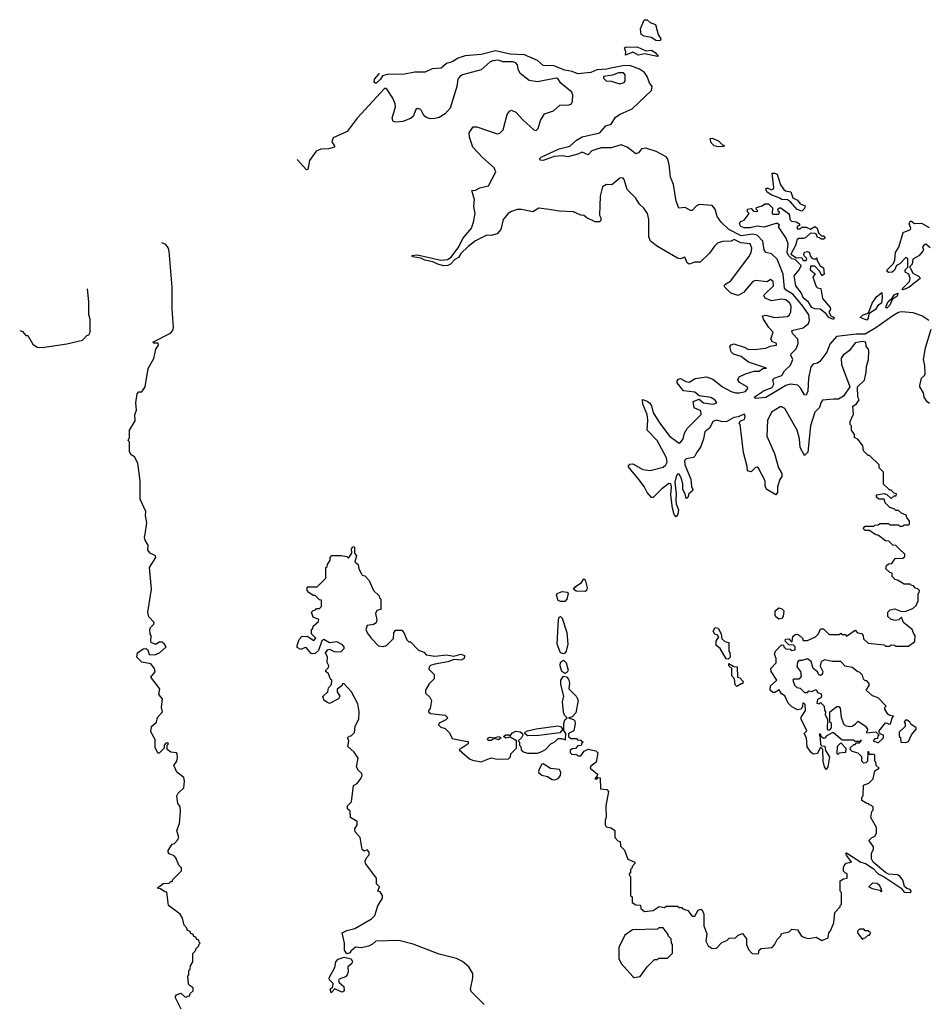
# Model space of a CAD drawing. Extents: x 2380107 to 2585170, y 384273 to 546161.
# Tile 72 of 256: x 2416279 to 2422571, y 477831 to 484648. Entities that reach past the tile are written whole.
import ezdxf

# ---------------------------------------------------------------- set-up
doc = ezdxf.new("R2010")
doc.units = 0

msp = doc.modelspace()

# ---------------------------------------------------------------- linework, layer by layer
at = {"layer": '0CON05XD'}
for points in [[(2420715, 484500), (2420683.6, 484503.6), (2420655, 484523.3), (2420603.6, 484533.6), (2420582.5, 484545), (2420577.5, 484585), (2420603.6, 484646.4), (2420625, 484647.5), (2420645, 484627.5), (2420682.5, 484615), (2420700, 484545), (2420720, 484515), (2420715, 484500)], [(2422574.6, 482564.6), (2422526.7, 482596.7), (2422467.3, 482617.3), (2422385, 482624.7), (2422365, 482621.1), (2422325, 482598), (2422206.9, 482513.1), (2422135, 482469.7), (2422075, 482470.8), (2421935, 482454.6), (2421888.8, 482401.2), (2421867.5, 482345), (2421819.5, 482280.5), (2421805, 482269.2), (2421775, 482262.6), (2421756.7, 482245), (2421740.6, 482165), (2421737.2, 482075), (2421725, 482048.8), (2421715, 482051.2), (2421689.4, 482095), (2421667.9, 482117.9), (2421615, 482124.8), (2421584, 482116), (2421445, 482032), (2421375, 482026), (2421366, 482035), (2421435, 482080), (2421490, 482100), (2421501.7, 482125), (2421495, 482156.9), (2421504.4, 482165.6), (2421556.1, 482183.9), (2421574.6, 482215.4), (2421617.7, 482255), (2421633.5, 482295), (2421618.8, 482325), (2421621.2, 482335), (2421655, 482368.1), (2421670, 482405), (2421667.3, 482435), (2421631.4, 482475), (2421626.7, 482495), (2421705, 482514.6), (2421741.8, 482545), (2421749.3, 482565), (2421743.4, 482605), (2421701.7, 482665), (2421636, 482746), (2421587.5, 482775), (2421575, 482789.4), (2421565.9, 482885), (2421525, 482990.6), (2421485, 483027.1), (2421445, 483035.7), (2421434.8, 483054.8), (2421425.9, 483115), (2421385, 483155.8), (2421355, 483163), (2421275, 483152), (2421190.7, 483195), (2421136.6, 483246.6), (2421108.8, 483285), (2421095.8, 483335), (2421075, 483360), (2420985, 483367.1), (2420963.3, 483356.7), (2420935, 483326.7), (2420925, 483326.7), (2420888.3, 483348.3), (2420843.6, 483343.6), (2420825, 483390), (2420806.1, 483506.1), (2420787, 483557), (2420776, 483646), (2420765, 483687.5), (2420755, 483698.8), (2420687.5, 483735), (2420615, 483759.2), (2420585.8, 483754.2), (2420563.3, 483725), (2420545, 483718.8), (2420486, 483766), (2420445, 483781.5), (2420375, 483761.4), (2420305, 483759.5), (2420267.8, 483747.8), (2420240.9, 483739.1), (2420215, 483711.2), (2420175, 483731.2), (2420144.4, 483715.6), (2420075, 483697.1), (2420035, 483705.6), (2419979.3, 483700.7), (2419905, 483672.7), (2419882.5, 483675), (2419879.2, 483685), (2419890, 483695), (2420015, 483752.7), (2420088.2, 483771.8), (2420135, 483814.5), (2420175, 483835.5), (2420296, 483865), (2420338.3, 483911.7), (2420376, 483925), (2420405, 483972.5), (2420436.4, 483993.6), (2420520.5, 484029.5), (2420655, 484157.5), (2420658.9, 484185), (2420641.1, 484211.1), (2420624.7, 484255), (2420605, 484280.8), (2420571.5, 484305), (2420505, 484330.6), (2420455, 484329.1), (2420371.9, 484311.9), (2420345, 484304), (2420275, 484300), (2420235, 484281.4), (2420145, 484273), (2420105, 484288.9), (2420055, 484297.6), (2419977.3, 484327.3), (2419905, 484330.4), (2419865, 484365.4), (2419775, 484404.3), (2419675, 484408.9), (2419575, 484432.3), (2419475, 484407.3), (2419365, 484397.8), (2419315, 484380.4), (2419275, 484356.2), (2419235.3, 484344.7), (2419197.7, 484312.3), (2419135, 484307.1), (2419086.2, 484283.8), (2419015, 484284.1), (2418945, 484270), (2418822.7, 484267.3), (2418791.7, 484258.3), (2418777.1, 484235), (2418745, 484206), (2418733.1, 484215), (2418736, 484235), (2418768, 484272), (2418767.9, 484277.5)], [(2420695, 484392.5), (2420605, 484410), (2420565, 484402.5), (2420525, 484423.3), (2420475, 484402.5), (2420477.5, 484425), (2420468.3, 484451.7), (2420475, 484457.5), (2420555, 484460), (2420615, 484432.5), (2420655, 484437.5), (2420679.3, 484419.3), (2420700, 484395), (2420695, 484392.5)], [(2421227.5, 483125), (2421205, 483114), (2421145, 483112.5), (2421110.3, 483099.7), (2421089.7, 483080.3), (2421055, 483030), (2420991.7, 482968.3), (2420955, 482968.6), (2420915, 482954.5), (2420900.9, 482965), (2420885, 483002.9), (2420855, 482992.1), (2420835, 482996.2), (2420695, 483078.2), (2420648, 483115), (2420636.7, 483145), (2420636.2, 483265), (2420626.2, 483305), (2420601.7, 483341.7), (2420570.7, 483370.7), (2420542.5, 483415), (2420485, 483472.5), (2420465, 483540), (2420455, 483552.5), (2420435, 483550), (2420380, 483505), (2420343.3, 483506.7), (2420315, 483490), (2420300, 483425), (2420294, 483295), (2420303.3, 483275), (2420303.6, 483256.4), (2420295, 483248.8), (2420265, 483247.1), (2420207.5, 483275), (2420185, 483292.5), (2420165, 483293.8), (2420115, 483317.5), (2420015, 483320.8), (2419946.2, 483333.8), (2419875, 483343.3), (2419833, 483317), (2419755, 483333.8), (2419725, 483333.3), (2419685, 483320), (2419662.5, 483305), (2419626.4, 483263.6), (2419610, 483195), (2419586.1, 483163.9), (2419545, 483153.3), (2419515, 483156.7), (2419435, 483116.7), (2419385, 483077.8), (2419335, 483029.2), (2419318, 483002), (2419292.1, 482987.9), (2419262.9, 482955), (2419245, 482945.5), (2419215, 482944.3), (2419174.5, 482954.5), (2419141.2, 482971.2), (2419085, 482983.1), (2419057.3, 482997.3), (2419002.5, 483005), (2418994.2, 483015.8), (2419035, 483020.6), (2419195, 482982.2), (2419241.7, 482988.3), (2419267.5, 483002.5), (2419320, 483075), (2419347.7, 483132.3), (2419406.7, 483205), (2419422.5, 483245), (2419432.5, 483305), (2419423.3, 483355), (2419427.5, 483405), (2419423, 483417), (2419410, 483465), (2419435, 483467.5), (2419465, 483483.8), (2419525, 483497.5), (2419576.7, 483595), (2419565, 483622.5), (2419485, 483692.5), (2419417.5, 483765), (2419393.3, 483835), (2419392.5, 483865), (2419420, 483905), (2419445, 483906.7), (2419585, 483857.5), (2419605, 483862.5), (2419627.5, 483885), (2419655, 483990), (2419670, 484015), (2419685, 484020), (2419715, 484007.5), (2419764.1, 483954.1), (2419840, 483885), (2419855, 483880), (2419870, 483895), (2419885, 483950), (2419912.5, 483995), (2419975, 484017.5), (2420020, 484055), (2420085, 484057.5), (2420100, 484065), (2420106.4, 484083.6), (2420110, 484125), (2420103.3, 484145), (2420027.3, 484207.3), (2420005, 484240), (2419995, 484242.5), (2419865, 484217.5), (2419807.5, 484227.5), (2419745.9, 484275.9), (2419730, 484305), (2419726.2, 484335), (2419715, 484348.8), (2419695, 484356.5), (2419623.9, 484356.1), (2419595, 484367.1), (2419555, 484363.3), (2419537.5, 484355), (2419475, 484301.2), (2419345, 484266.2), (2419326.1, 484253.9), (2419313.8, 484235), (2419306.7, 484185), (2419260, 484035), (2419225, 483996.7), (2419185, 483971.2), (2419155, 483963.8), (2419121.7, 483961.7), (2419091.7, 483971.7), (2419077.5, 483985), (2419057.5, 484025), (2419035, 484032.5), (2419022.5, 484025), (2419003, 483977), (2418985, 483962.5), (2418933, 483943), (2418885, 483937.5), (2418865, 483942.5), (2418857.5, 483965), (2418881.2, 484045), (2418880, 484065), (2418862.9, 484105), (2418825, 484163.8), (2418815, 484172), (2418805, 484170), (2418615, 483965.7), (2418546.9, 483873.1), (2418449.8, 483830.2), (2418441.5, 483801.5), (2418460, 483775), (2418460, 483765), (2418416.6, 483753.4), (2418365, 483751.2), (2418331.7, 483738.3), (2418287, 483673), (2418275, 483610), (2418265, 483607.5), (2418201.7, 483680.7)], [(2420435, 484202.5), (2420465, 484212.5), (2420472.5, 484225), (2420472.5, 484265), (2420460.7, 484280.7), (2420425, 484279.2), (2420385, 484262.5), (2420322.5, 484255), (2420321.7, 484241.7), (2420340, 484225), (2420375, 484222.5), (2420435, 484202.5)], [(2421115, 483766.2), (2421087.5, 483775), (2421066.7, 483795), (2421060, 483825), (2421075, 483826.7), (2421119.2, 483809.2), (2421145, 483780), (2421158.3, 483778.3), (2421155, 483770), (2421115, 483766.2)], [(2421695, 483322.5), (2421663.6, 483333.6), (2421616.4, 483386.4), (2421595, 483400), (2421555, 483402.5), (2421542.5, 483412.5), (2421482.5, 483435), (2421453.3, 483455), (2421445, 483477.5), (2421455, 483482.5), (2421485, 483470), (2421496.4, 483473.6), (2421502.5, 483485), (2421490, 483585), (2421506.1, 483586.1), (2421525, 483577.5), (2421547.5, 483505), (2421571.7, 483471.7), (2421583, 483463), (2421620, 483455), (2421633.6, 483413.6), (2421665, 483397.5), (2421683, 483373), (2421718.3, 483358.3), (2421715, 483340), (2421695, 483322.5)], [(2421915, 482572.5), (2421883.3, 482585), (2421862.3, 482612.3), (2421822.5, 482642.5), (2421785, 482645.7), (2421764.4, 482655), (2421742.4, 482692.4), (2421705, 482722), (2421693.2, 482753.2), (2421654.2, 482805), (2421642.5, 482875), (2421677.5, 482915), (2421690, 482945), (2421648.3, 482988.3), (2421625, 482992.5), (2421603.3, 483015), (2421594.1, 483035.9), (2421600, 483095), (2421586.7, 483135), (2421533, 483213), (2421540, 483225), (2421527, 483237), (2421515, 483237.5), (2421435, 483210), (2421385, 483217.5), (2421337.5, 483207.5), (2421295, 483206.7), (2421272.5, 483215), (2421263.6, 483233.6), (2421270, 483250), (2421295, 483260), (2421330, 483305), (2421318.3, 483318.3), (2421320, 483335), (2421345, 483340), (2421361.7, 483321.7), (2421385, 483320), (2421390, 483325), (2421380, 483335), (2421381.7, 483348.3), (2421421.7, 483358.3), (2421438.3, 483371.7), (2421465, 483372.5), (2421492.5, 483345), (2421490, 483305), (2421495, 483300), (2421535, 483300), (2421540, 483315), (2421531.7, 483321.7), (2421530, 483335), (2421540, 483345), (2421550, 483345), (2421603.3, 483305), (2421610, 483295), (2421613.3, 483265), (2421623.6, 483253.6), (2421657, 483247), (2421680, 483235), (2421678.3, 483221.7), (2421660, 483215), (2421665, 483200), (2421685, 483200), (2421695, 483210), (2421725, 483210), (2421755, 483197.5), (2421786.4, 483216.4), (2421802.5, 483205), (2421811.7, 483171.7), (2421831.7, 483151.7), (2421845, 483150), (2421856.7, 483135), (2421845, 483127.5), (2421828.3, 483128.3), (2421818.3, 483138.3), (2421801.7, 483141.7), (2421798.3, 483158.3), (2421785, 483167.5), (2421755, 483170), (2421721.7, 483138.3), (2421705, 483132.5), (2421675, 483133.3), (2421664.1, 483125.9), (2421652.5, 483085), (2421620, 483025), (2421658.3, 482998.3), (2421695, 483000), (2421705, 482980), (2421725, 482980), (2421730, 482995), (2421711.7, 483011.7), (2421710, 483025), (2421715, 483037.5), (2421735, 483042.5), (2421747.5, 483035), (2421753, 483013), (2421765, 482997.5), (2421785, 482990), (2421798.3, 482998.3), (2421800, 482985), (2421823.3, 482943.3), (2421845, 482930), (2421850, 482885), (2421835, 482873.3), (2421820, 482905), (2421785, 482940), (2421755, 482940), (2421752.5, 482915), (2421787, 482887), (2421772.5, 482865), (2421795, 482800), (2421805, 482790), (2421827.5, 482787.5), (2421838.3, 482718.3), (2421891.2, 482655), (2421895, 482640), (2421883, 482623), (2421897, 482597), (2421920, 482585), (2421915, 482572.5)], [(2422395, 482777.5), (2422390, 482785), (2422440, 482835), (2422446.7, 482855), (2422436.7, 482886.7), (2422410, 482900), (2422410, 482915), (2422430, 482935), (2422430, 482995), (2422415, 483000), (2422373, 482957), (2422350, 482945), (2422336.7, 482913.3), (2422320.7, 482899.3), (2422295, 482896.7), (2422286.7, 482905), (2422286.7, 482915), (2422329.5, 482960.5), (2422338.8, 482985), (2422344, 483035), (2422367.3, 483072.7), (2422397.5, 483175), (2422447.5, 483195), (2422450, 483205), (2422438.8, 483235), (2422445, 483252.5), (2422455, 483253.3), (2422475, 483236.7), (2422525, 483238), (2422578.3, 483208.3)], [(2417371.7, 479238.3), (2417367.5, 479275), (2417377, 479293), (2417415, 479330), (2417420, 479375), (2417415, 479400), (2417367, 479437), (2417350, 479475), (2417347.5, 479485), (2417367.5, 479515), (2417373, 479537), (2417370, 479565), (2417365, 479572.5), (2417325, 479576.7), (2417300, 479595), (2417300, 479625), (2417310, 479635), (2417305, 479640), (2417291.7, 479638.3), (2417280, 479625), (2417280, 479605), (2417245, 479570), (2417235, 479570), (2417218.3, 479608.3), (2417217.5, 479665), (2417188.3, 479718.3), (2417192.5, 479755), (2417226.7, 479783.3), (2417233, 479817), (2417267.5, 479855), (2417260, 479885), (2417267.5, 479945), (2417242.5, 479975), (2417250, 480015), (2417187.5, 480095), (2417216.7, 480133.3), (2417212.5, 480155), (2417187, 480187), (2417125, 480200), (2417090, 480235), (2417096, 480265), (2417135, 480291.9), (2417153.2, 480293.2), (2417165.4, 480285.4), (2417175, 480253.3), (2417215, 480250), (2417247.5, 480265), (2417292.5, 480305), (2417282.5, 480325), (2417265, 480337.5), (2417245, 480337.5), (2417227.5, 480325), (2417215, 480324.2), (2417190, 480335), (2417187.5, 480345), (2417190, 480385), (2417183, 480393), (2417180, 480425), (2417185, 480440), (2417208.3, 480461.7), (2417210, 480475), (2417173, 480513), (2417167.5, 480545), (2417192.5, 480705), (2417177.5, 480855), (2417222.5, 480925), (2417220, 480935), (2417182.5, 480955), (2417166.2, 480975), (2417168.8, 481008.8), (2417147.5, 481045), (2417143.3, 481065), (2417147.5, 481085), (2417160, 481165), (2417150, 481215), (2417151.7, 481241.7), (2417113, 481327), (2417112.5, 481455), (2417096.4, 481576.4), (2417075, 481620), (2417050, 481635), (2417040, 481655), (2417040, 481725), (2417030, 481735), (2417040, 481755), (2417040, 481805), (2417079.3, 481870.7), (2417077.5, 481915), (2417087.5, 481945), (2417083.3, 481995), (2417093, 482057), (2417105, 482070), (2417125, 482070), (2417147.5, 482105), (2417168.3, 482231.7), (2417207, 482303), (2417223, 482367), (2417240, 482395), (2417237, 482407), (2417208.3, 482408.3), (2417200, 482415), (2417323.1, 482476.9), (2417340, 482495), (2417344.6, 482515.4), (2417335.5, 482645), (2417335.6, 482795), (2417314.6, 483044.6), (2417308.2, 483068.2), (2417290.9, 483090.9), (2417263.3, 483102.2)], [(2422171.7, 478951.7), (2422160, 478965), (2422177, 478983), (2422200, 478995), (2422212.5, 479015), (2422212.5, 479055), (2422172.5, 479125), (2422180, 479165), (2422190, 479175), (2422190, 479195), (2422178.3, 479208.3), (2422161.7, 479211.7), (2422158.3, 479218.3), (2422145, 479220), (2422111.7, 479241.7), (2422110, 479265), (2422120, 479275), (2422121.7, 479348.3), (2422158.3, 479361.7), (2422188.3, 479391.7), (2422201.7, 479448.3), (2422230, 479465), (2422210, 479485), (2422207, 479507), (2422200, 479515), (2422200, 479555), (2422195, 479560), (2422165, 479560), (2422158.3, 479578.3), (2422151.7, 479578.3), (2422150, 479515), (2422138.3, 479501.7), (2422125, 479500), (2422110, 479515), (2422110, 479545), (2422085, 479570), (2422045, 479580), (2422030, 479595), (2422031.7, 479608.3), (2422055, 479630), (2422065, 479630), (2422075, 479640), (2422095, 479640), (2422108.3, 479658.3), (2422101.7, 479658.3), (2422100, 479650), (2422065, 479650), (2422055, 479660), (2421975, 479660), (2421915, 479710), (2421905, 479710), (2421865, 479687.5), (2421855, 479672.5), (2421845, 479670), (2421831.7, 479681.7), (2421825, 479700), (2421815, 479700), (2421823, 479673), (2421825, 479630), (2421835, 479620), (2421855, 479617.5), (2421858.3, 479588.3), (2421886.7, 479545), (2421876.1, 479473.9), (2421865, 479457.5), (2421852.5, 479475), (2421842.5, 479515), (2421840, 479595), (2421825, 479610), (2421803, 479567), (2421775, 479562.5), (2421757, 479577), (2421733, 479613), (2421727.5, 479675), (2421712.5, 479705), (2421730, 479725), (2421690, 479805), (2421691.7, 479818.3), (2421720, 479865), (2421718.3, 479908.3), (2421701.7, 479918.3), (2421700, 479895), (2421690, 479875), (2421665, 479870), (2421625, 479890), (2421600, 479915), (2421577, 479967), (2421555, 479980), (2421538.3, 480008.3), (2421509.5, 479990.5), (2421495, 479988.8), (2421476.7, 480005), (2421478.8, 480035), (2421522.5, 480075), (2421483.3, 480135), (2421480, 480155), (2421518.8, 480195), (2421518.8, 480225), (2421506.7, 480255), (2421513.3, 480275), (2421555, 480320), (2421568.3, 480318.3), (2421570, 480305), (2421585, 480292.5), (2421615, 480290), (2421625, 480280), (2421650, 480285), (2421650, 480305), (2421638.3, 480318.3), (2421605, 480320), (2421580, 480345), (2421581.7, 480358.3), (2421605, 480360), (2421621.7, 480341.7), (2421628.3, 480341.7), (2421633, 480377), (2421648.3, 480391.7), (2421665, 480392.5), (2421680, 480385), (2421700, 480365), (2421705, 480350), (2421735, 480350), (2421790, 480375), (2421810, 480395), (2421825, 480430), (2421845, 480430), (2421885, 480390), (2421955, 480390), (2421965, 480400), (2421971.7, 480391.7), (2421995, 480390), (2422005, 480380), (2422065, 480420), (2422081.7, 480401.7), (2422108.3, 480398.3), (2422120, 480385), (2422121.7, 480361.7), (2422155, 480330), (2422265, 480320), (2422275, 480310), (2422305, 480310), (2422315, 480320), (2422337, 480317), (2422345, 480310), (2422435, 480310), (2422478.3, 480341.7), (2422480, 480385), (2422470, 480395), (2422460, 480425), (2422400, 480475), (2422385, 480510), (2422367, 480493), (2422341.2, 480488.8), (2422314.3, 480494.3), (2422291.2, 480515), (2422292, 480545), (2422307.1, 480562.9), (2422338.8, 480568.8), (2422385, 480550), (2422415, 480552.5), (2422465, 480570), (2422487, 480593), (2422500, 480625), (2422500, 480675), (2422508.3, 480681.7), (2422510, 480695), (2422498.3, 480708.3), (2422481.7, 480711.7), (2422468.3, 480728.3), (2422451.7, 480731.7), (2422445, 480740), (2422405, 480740), (2422358.3, 480768.3), (2422341.7, 480771.7), (2422321.7, 480791.7), (2422320, 480815), (2422305, 480820), (2422277.5, 480845), (2422280.7, 480869.3), (2422295, 480880), (2422318.3, 480881.7), (2422341.7, 480918.3), (2422395, 480920), (2422408.3, 480931.7), (2422408.3, 480948.3), (2422371.7, 480981.7), (2422347, 481007), (2422325, 481010), (2422298.3, 481038.3), (2422275, 481040), (2422227, 481077), (2422203, 481083), (2422165, 481110), (2422135, 481110), (2422120, 481125), (2422135, 481140), (2422195, 481140), (2422201.7, 481148.3), (2422225, 481150), (2422235, 481160), (2422295, 481160), (2422305, 481150), (2422365, 481150), (2422375, 481140), (2422395, 481140), (2422405, 481150), (2422435, 481150), (2422440, 481155), (2422440, 481175), (2422421.7, 481201.7), (2422418.3, 481218.3), (2422385, 481230), (2422365, 481250), (2422345, 481250), (2422338.3, 481258.3), (2422305, 481270), (2422271.7, 481301.7), (2422265, 481327.5), (2422228.3, 481328.3), (2422211.7, 481341.7), (2422213, 481357), (2422265, 481367.5), (2422285, 481360), (2422315, 481332.5), (2422335, 481350), (2422348.3, 481351.7), (2422350, 481365), (2422335, 481370), (2422315, 481390), (2422305, 481390), (2422261.7, 481431.7), (2422260, 481515), (2422230, 481545), (2422230, 481565), (2422165, 481630), (2422155, 481630), (2422121.7, 481661.7), (2422118.3, 481698.3), (2422085, 481740), (2422060, 481755), (2422060, 481775), (2422040, 481805), (2422040, 481835), (2422030, 481845), (2422030, 481865), (2422053, 481917), (2422048.3, 481971.7), (2422075, 481987.5), (2422092.5, 482015), (2422082.5, 482035), (2422080, 482105), (2422128.3, 482151.7), (2422141.7, 482208.3), (2422143.6, 482246.4), (2422157.5, 482295), (2422160, 482355), (2422157, 482367), (2422140, 482385), (2422137.5, 482415), (2422115, 482420), (2422065, 482409.2), (2422025, 482357.5), (2421982.5, 482325), (2421967.5, 482305), (2421970.7, 482260.7), (2422027.5, 482105), (2421985, 482040), (2421949.3, 482020.7), (2421915, 482020), (2421837.5, 482012.5), (2421826.1, 481993.9), (2421818.5, 481961.5), (2421785, 481931.2), (2421755.7, 481835), (2421736.4, 481653.6), (2421715, 481630), (2421683.3, 481685), (2421678.8, 481745), (2421663.3, 481805), (2421577.5, 481955), (2421555, 481967.5), (2421545, 481966.7), (2421485, 481930), (2421458.3, 481871.7), (2421452.5, 481765), (2421506.7, 481645), (2421533.3, 481545), (2421557.5, 481505), (2421557.5, 481485), (2421542.5, 481465), (2421527, 481413), (2421526.4, 481373.6), (2421515, 481357.5), (2421452.5, 481395), (2421442.5, 481415), (2421442.5, 481455), (2421395, 481542.5), (2421385, 481550), (2421375, 481547.5), (2421345, 481517.5), (2421320, 481525), (2421317.5, 481555), (2421291.7, 481651.7), (2421267.5, 481845), (2421262.5, 481855), (2421270.7, 481869.3), (2421295, 481878.8), (2421301.7, 481888.3), (2421302.9, 481905), (2421295, 481915.5), (2421255, 481898), (2421225, 481893.8), (2421175, 481866.7), (2421145, 481862.9), (2421105, 481874.4), (2421079.4, 481865), (2421058.7, 481821.3), (2421022.7, 481795), (2421014.6, 481745.4), (2420996.6, 481693.4), (2420965, 481648.8), (2420955.4, 481624.6), (2420944.6, 481615.4), (2420895, 481606.7), (2420882.9, 481595), (2420884.2, 481565), (2420927.2, 481467.2), (2420930.8, 481415), (2420940, 481395), (2420936.4, 481383.6), (2420912.5, 481365), (2420905, 481340), (2420893.6, 481333.6), (2420887.5, 481365), (2420870.8, 481395), (2420870.8, 481435), (2420860, 481475), (2420845, 481500), (2420835, 481502), (2420825, 481486), (2420815.8, 481445), (2420824.4, 481365), (2420822.5, 481325), (2420826, 481295), (2420841.1, 481255), (2420836.9, 481223.1), (2420825, 481206.2), (2420811.3, 481221.3), (2420799.2, 481265), (2420789.2, 481355), (2420793.6, 481413.6), (2420787.5, 481435), (2420773.9, 481436.1), (2420725, 481400), (2420665, 481340), (2420655, 481340), (2420623.9, 481373.9), (2420603.3, 481415), (2420566.7, 481465), (2420492.5, 481555), (2420505, 481570), (2420525, 481572.5), (2420593.6, 481533.6), (2420645, 481526.7), (2420735, 481550), (2420752.5, 481565), (2420762.5, 481585), (2420757.5, 481615), (2420693.8, 481735), (2420623.3, 481805), (2420630, 481875), (2420623.3, 481915), (2420593.3, 481985), (2420591.7, 482018.3), (2420625, 482007.5), (2420641.7, 481991.7), (2420653.9, 481973.9), (2420666.7, 481925), (2420712, 481855), (2420778.8, 481765), (2420845, 481716.7), (2420855, 481720), (2420872.9, 481745), (2420884, 481785), (2420901.7, 481818.3), (2420998.6, 481915), (2420995, 481938.8), (2420950.3, 481960.3), (2420942.5, 482005), (2420985, 482020), (2421014.3, 481994.3), (2421028.3, 481991.7), (2421082.5, 481985), (2421106.2, 481995), (2421095, 482013.8), (2421065, 482032), (2420985, 482042.5), (2420955, 482068), (2420875, 482078.8), (2420832.3, 482132.3), (2420832.7, 482147.3), (2420840.7, 482159.3), (2420855, 482163.3), (2420892.1, 482142.1), (2420915, 482137.5), (2420957.7, 482162.3), (2421035.9, 482175.9), (2421078.9, 482158.9), (2421146.2, 482105), (2421205, 482072.9), (2421235, 482064.2), (2421264.2, 482064.2), (2421305, 482073.8), (2421322.5, 482095), (2421317.5, 482105), (2421263.3, 482135), (2421253.3, 482155), (2421262.5, 482175), (2421305, 482196.2), (2421365, 482213.8), (2421400, 482215), (2421425, 482232.5), (2421450, 482235), (2421325, 482277.5), (2421275, 482316), (2421221.7, 482331.7), (2421207.1, 482347.1), (2421196.7, 482385), (2421205, 482397.5), (2421225, 482403.8), (2421295, 482381.2), (2421325, 482363.3), (2421385, 482367.1), (2421445, 482372.5), (2421475, 482387.5), (2421520, 482395), (2421520, 482405), (2421490.7, 482420.7), (2421480, 482435), (2421496.2, 482485), (2421466.4, 482516.4), (2421430, 482575), (2421423.3, 482596.7), (2421445, 482600.8), (2421505, 482586.4), (2421595, 482592), (2421610, 482605), (2421618.8, 482625), (2421622, 482665), (2421611.2, 482685), (2421585, 482706.9), (2421555, 482712), (2421485, 482702), (2421440.7, 482720.7), (2421433.3, 482735), (2421437.5, 482745), (2421498.8, 482805), (2421495.8, 482835), (2421479.3, 482849.3), (2421455, 482833.3), (2421375, 482842), (2421355, 482835.7), (2421291.1, 482758.9), (2421255, 482737.5), (2421203.4, 482753.4), (2421161.2, 482795), (2421156.7, 482805), (2421162.5, 482815), (2421201.7, 482838.3), (2421328, 483005), (2421344, 483035), (2421348.8, 483065), (2421337.5, 483095), (2421273, 483103), (2421227.5, 483125)], [(2422585, 483067.5), (2422555, 483092.5), (2422545, 483090), (2422530, 483075), (2422537.5, 483055), (2422532.5, 483045), (2422505, 483012.5), (2422465, 482990), (2422460, 482955), (2422440, 482935), (2422448.3, 482928.3), (2422463.3, 482893.3), (2422508.8, 482868.8), (2422513.8, 482855), (2422438.8, 482795), (2422415, 482784.2), (2422395, 482777.5)], [(2416279.1, 482495.3), (2416298.3, 482488.3), (2416321.7, 482461.7), (2416335, 482460), (2416370, 482400), (2416401.2, 482381.2), (2416435, 482378.1), (2416605, 482402.9), (2416715, 482429.4), (2416745, 482460), (2416757.5, 482465), (2416767.5, 482485), (2416766.9, 482575), (2416758.6, 482605), (2416758.1, 482695), (2416748.5, 482784.8)], [(2422145, 482567.5), (2422100, 482585), (2422120, 482605), (2422147.5, 482612.5), (2422158.3, 482621.7), (2422183.3, 482685), (2422212.3, 482727.7), (2422248.3, 482758.3), (2422252.5, 482725), (2422246.7, 482685), (2422220.7, 482669.3), (2422205, 482640), (2422160, 482610), (2422155, 482580), (2422145, 482567.5)], [(2422285, 482651.2), (2422277.5, 482655), (2422278.8, 482665), (2422292.7, 482697.3), (2422320, 482720), (2422335, 482743.3), (2422360, 482755), (2422355.6, 482734.4), (2422320, 482710), (2422305, 482671.2), (2422285, 482651.2)], [(2422580.5, 481990.5), (2422562.3, 482002.3), (2422542.5, 482035), (2422537.5, 482065), (2422512.5, 482105), (2422513.3, 482115), (2422523.3, 482165), (2422545.9, 482184.1), (2422550, 482195), (2422547, 482253), (2422537.5, 482295), (2422550.8, 482375), (2422590.6, 482505)], [(2419495, 477830), (2419405, 477920), (2419400, 477935), (2419417.5, 478015), (2419417.5, 478045), (2419389.3, 478089.3), (2419345, 478127.5), (2419305, 478147.5), (2419185, 478177.5), (2419005, 478247.5), (2418905, 478272.5), (2418745, 478267.5), (2418723, 478247), (2418695, 478233.3), (2418645, 478222.5), (2418605, 478227.5), (2418572.3, 478197.7), (2418565, 478187.5), (2418545, 478180), (2418527.5, 478205), (2418528, 478255), (2418512.5, 478325), (2418545, 478342.5), (2418600, 478355), (2418716.4, 478423.6), (2418737.5, 478445), (2418758.3, 478511.7), (2418792.5, 478565), (2418792.5, 478585), (2418775, 478610), (2418760, 478615), (2418770, 478645), (2418750, 478665), (2418750, 478705), (2418673.3, 478805), (2418672.5, 478825), (2418680, 478845), (2418700, 478865), (2418700, 478885), (2418685, 478900), (2418665, 478890), (2418651.7, 478901.7), (2418636.4, 478986.4), (2418602.5, 479025), (2418600, 479045), (2418617, 479073), (2418617, 479097), (2418570, 479125), (2418567, 479167), (2418550, 479185), (2418550, 479205), (2418577, 479233), (2418590, 479345), (2418615, 479360), (2418642.5, 479395), (2418650, 479415), (2418648.3, 479428.3), (2418625, 479450), (2418612.5, 479475), (2418622.5, 479535), (2418595, 479577.5), (2418552.5, 479615), (2418557.5, 479655), (2418550, 479675), (2418561.7, 479688.3), (2418575, 479690), (2418597, 479713), (2418603, 479757), (2418627.5, 479805), (2418630, 479855), (2418621.7, 479911.7), (2418577.5, 479995), (2418525, 480050), (2418515, 480050), (2418510, 480035), (2418478.3, 480011.7), (2418477.5, 479995), (2418496.7, 479965), (2418487.5, 479945), (2418425, 479912.5), (2418410.7, 479920.7), (2418387.5, 479935), (2418378.3, 479961.7), (2418412.5, 479995), (2418418.3, 480021.7), (2418437.5, 480045), (2418440, 480075), (2418431.7, 480081.7), (2418418.3, 480118.3), (2418400, 480135), (2418400, 480145), (2418417, 480163), (2418420, 480175), (2418408.3, 480198.3), (2418410, 480235), (2418397.5, 480265), (2418413.3, 480285), (2418425, 480290), (2418461.7, 480271.7), (2418505, 480273.8), (2418526.1, 480293.9), (2418526.2, 480305), (2418515, 480318.8), (2418475, 480340), (2418425, 480333.8), (2418385, 480357.5), (2418372, 480348), (2418348.8, 480281.2), (2418325, 480260), (2418305, 480257.5), (2418295, 480262.5), (2418265, 480298), (2418255, 480300), (2418225, 480286.2), (2418201.2, 480301.2), (2418200, 480315), (2418214.2, 480355.8), (2418232.3, 480377.7), (2418268.8, 480378.8), (2418315, 480350), (2418330, 480365), (2418300, 480395), (2418300, 480425), (2418308.3, 480431.7), (2418311.7, 480448.3), (2418348.3, 480481.7), (2418350, 480495), (2418311.7, 480511.7), (2418300, 480545), (2418311.7, 480558.3), (2418328.3, 480561.7), (2418335, 480570), (2418355, 480570), (2418370, 480585), (2418368.3, 480628.3), (2418355, 480630), (2418325, 480660), (2418311.7, 480661.7), (2418281.7, 480681.7), (2418270, 480695), (2418270, 480715), (2418275, 480720), (2418338.3, 480721.7), (2418398.3, 480781.7), (2418400, 480855), (2418408.3, 480861.7), (2418410, 480875), (2418430, 480905), (2418430, 480925), (2418441.7, 480938.3), (2418505, 480937.5), (2418545, 480930), (2418555, 480920), (2418580, 480955), (2418577.5, 480985), (2418585, 481000), (2418597.5, 480995), (2418597.5, 480955), (2418612.5, 480935), (2418600, 480895), (2418623.3, 480875), (2418627.5, 480845), (2418645, 480810), (2418651.7, 480801.7), (2418668.3, 480798.3), (2418700, 480765), (2418730, 480695), (2418768.3, 480658.3), (2418770, 480645), (2418780, 480635), (2418780, 480565), (2418751.7, 480558.3), (2418743.6, 480536.4), (2418752.3, 480492.3), (2418748.1, 480471.9), (2418730, 480460), (2418686.4, 480453.6), (2418676.7, 480425), (2418685, 480402.5), (2418712.5, 480365), (2418763.6, 480313.6), (2418795, 480307.5), (2418820, 480315), (2418867, 480363), (2418870, 480405), (2418885, 480420), (2418925, 480420), (2418940, 480405), (2418960, 480355), (2418975, 480340), (2418985, 480340), (2419041.7, 480281.7), (2419078.3, 480268.3), (2419095, 480250), (2419155, 480240), (2419235, 480250), (2419285, 480242), (2419334.4, 480254.4), (2419360, 480245), (2419356, 480225), (2419336.4, 480213.6), (2419285, 480218.8), (2419245, 480202), (2419155, 480186.7), (2419125, 480176.7), (2419113.6, 480166.4), (2419111.7, 480151.7), (2419150, 480115), (2419150, 480085), (2419115, 480050), (2419090, 480005), (2419090, 479985), (2419118.3, 479958.3), (2419130, 479935), (2419121.7, 479878.3), (2419110, 479865), (2419110, 479855), (2419125, 479843.3), (2419225, 479832), (2419243.3, 479815), (2419230.7, 479799.3), (2419185, 479777.5), (2419180, 479765), (2419195, 479750), (2419225, 479740), (2419255, 479710), (2419275, 479670), (2419366.4, 479653.6), (2419385, 479650), (2419385.8, 479634.2), (2419321.7, 479591.7), (2419395, 479530), (2419415, 479520), (2419475, 479510), (2419545, 479537.5), (2419585, 479527.5), (2419665, 479530), (2419677, 479543), (2419680, 479565), (2419720, 479605), (2419720, 479655), (2419675, 479680), (2419645, 479673.3), (2419630, 479685), (2419645, 479697.5), (2419667, 479697), (2419675, 479690), (2419690.7, 479709.3), (2419715, 479722.5), (2419745, 479717.5), (2419760, 479705), (2419762.5, 479695), (2419753.6, 479676.4), (2419730, 479655), (2419740, 479645), (2419740, 479625), (2419750, 479615), (2419751.7, 479591.7), (2419761.7, 479581.7), (2419795, 479570), (2419865, 479570), (2419895, 479580), (2419920, 479595), (2419957, 479633), (2419985, 479647.5), (2420008.3, 479671.7), (2420031.7, 479671.7), (2420058.3, 479661.7), (2420060, 479705), (2420047.5, 479727.5), (2420046.1, 479773.9), (2420055, 479800), (2420070, 479815), (2420051.7, 479831.7), (2420044.1, 479854.1), (2420037.1, 479925), (2420046.2, 479965), (2420026, 480045), (2420026, 480075), (2420045, 480102.5), (2420065, 480097.5), (2420080.7, 480080.7), (2420086.7, 480055), (2420082.5, 480015), (2420133.3, 479965), (2420146.1, 479936.1), (2420130.7, 479849.3), (2420105, 479820), (2420080, 479815), (2420115, 479802.5), (2420123.6, 479793.6), (2420126.7, 479775), (2420117.5, 479725), (2420080, 479705), (2420080, 479685), (2420095, 479670), (2420135, 479670), (2420141.7, 479661.7), (2420165, 479660), (2420180, 479645), (2420171.7, 479638.3), (2420168.3, 479621.7), (2420145, 479620), (2420128.3, 479601.7), (2420105, 479600), (2420091.7, 479588.3), (2420090, 479575), (2420101.7, 479561.7), (2420135, 479560), (2420145, 479550), (2420165, 479550), (2420187, 479583), (2420215, 479596.7), (2420270, 479585), (2420281.7, 479571.7), (2420271.7, 479508.3), (2420235, 479480), (2420230, 479465), (2420280, 479425), (2420278.3, 479411.7), (2420261.7, 479391.7), (2420275, 479390), (2420285, 479400), (2420298.3, 479398.3), (2420301.7, 479321.7), (2420345, 479317.5), (2420357.5, 479305), (2420337.5, 479205), (2420340, 479125), (2420332.5, 479105), (2420333.6, 479073.6), (2420340, 479060), (2420375, 479052.5), (2420400, 479035), (2420400, 478985), (2420421.7, 478961.7), (2420438.3, 478958.3), (2420440, 478925), (2420468.3, 478898.3), (2420490, 478835), (2420540, 478815), (2420540, 478805), (2420520, 478785), (2420520, 478775), (2420510, 478765), (2420508.3, 478741.7), (2420500, 478735), (2420501.7, 478721.7), (2420510, 478715), (2420510, 478585), (2420520, 478575), (2420520, 478535), (2420545, 478520), (2420578.3, 478518.3), (2420580, 478495), (2420605, 478473.3), (2420665, 478480), (2420707, 478507), (2420745, 478500), (2420755, 478510), (2420835, 478510), (2420845, 478500), (2420865, 478500), (2420871.7, 478491.7), (2420905, 478480), (2420935, 478440), (2420955, 478440), (2420977, 478483), (2420995, 478490), (2421005, 478482.5), (2421016.2, 478455), (2421016.2, 478375), (2421038.3, 478318.3), (2421031.7, 478268.3), (2421046.1, 478236.1), (2421075, 478217.5), (2421105, 478220), (2421141.7, 478258.3), (2421177, 478273), (2421191.7, 478288.3), (2421235, 478290), (2421255, 478310), (2421285, 478320), (2421312.5, 478285), (2421312.5, 478245), (2421318.3, 478228.3), (2421325, 478210), (2421351.7, 478181.7), (2421395, 478180), (2421400, 478205), (2421413, 478217), (2421490, 478225), (2421507, 478243), (2421525, 478280), (2421550, 478305), (2421555, 478320), (2421607, 478333), (2421625, 478350), (2421666.1, 478346.1), (2421693.6, 478303.6), (2421720.7, 478290.7), (2421745, 478287.5), (2421795, 478296.7), (2421835, 478272.5), (2421878.3, 478291.7), (2421882.5, 478325), (2421895, 478340), (2421917.5, 478395), (2421923, 478467), (2421960, 478505), (2421960, 478515), (2421970, 478525), (2421970, 478605), (2421960, 478615), (2421960, 478685), (2421985, 478700), (2422010, 478705), (2422010, 478735), (2421995, 478740), (2421983, 478753), (2421983, 478777), (2421990, 478795), (2422003, 478807), (2422040, 478815), (2422005, 478862.5), (2422000, 478875), (2422005, 478880), (2422103.9, 478813.9), (2422136, 478806), (2422190, 478770), (2422224.2, 478734.2), (2422265, 478713.3), (2422382.5, 478635), (2422405, 478607.5), (2422450, 478605), (2422452.5, 478615), (2422446.2, 478626.2), (2422423, 478633), (2422406.4, 478646.4), (2422395, 478690), (2422376.4, 478716.4), (2422357, 478727), (2422295, 478732.5), (2422275, 478742.5), (2422190, 478815), (2422178.3, 478838.3), (2422177.5, 478875), (2422192.5, 478905), (2422191.7, 478921.7), (2422171.7, 478951.7)], [(2420195, 480688), (2420132.2, 480692.2), (2420113.8, 480705), (2420125, 480722), (2420169.4, 480750.6), (2420185, 480776.7), (2420195, 480770), (2420208, 480715), (2420204.2, 480695.8), (2420195, 480688)], [(2420025, 480618.6), (2420007.5, 480627.5), (2419997.3, 480662.7), (2420002, 480675), (2420035, 480689.1), (2420070, 480685), (2420076.2, 480675), (2420068.8, 480635), (2420055, 480620), (2420025, 480618.6)], [(2421535, 480497.5), (2421515, 480512.5), (2421510, 480525), (2421511.2, 480555), (2421535, 480576.2), (2421555, 480571.2), (2421570, 480555), (2421566.7, 480515), (2421555, 480502.5), (2421535, 480497.5)], [(2420045, 480256.7), (2420023.3, 480265), (2420002, 480325), (2420011.2, 480495), (2420015, 480510), (2420025, 480516.7), (2420036.7, 480505), (2420068.8, 480405), (2420075.8, 480325), (2420063.9, 480276.1), (2420055, 480262.5), (2420045, 480256.7)], [(2421185, 480220), (2421171.7, 480221.7), (2421130, 480295), (2421102.5, 480315), (2421102.5, 480345), (2421120, 480375), (2421108.3, 480388.3), (2421093.6, 480393.6), (2421082.5, 480415), (2421095, 480440), (2421116.7, 480435), (2421137.5, 480395), (2421141.7, 480361.7), (2421162.5, 480342.5), (2421190, 480335), (2421190, 480275), (2421197, 480267), (2421200, 480235), (2421185, 480220)], [(2420055, 480120), (2420034.2, 480134.2), (2420020.8, 480175), (2420025, 480200), (2420045, 480213.8), (2420063.8, 480195), (2420076.2, 480145), (2420070, 480130), (2420055, 480120)], [(2421245, 480030), (2421233, 480043), (2421230, 480085), (2421210, 480105), (2421210, 480155), (2421190, 480175), (2421190, 480190), (2421225, 480170), (2421248.3, 480168.3), (2421250, 480095), (2421265, 480090), (2421290, 480065), (2421285, 480050), (2421275, 480050), (2421245, 480030)], [(2422225, 479640), (2422260, 479675), (2422260, 479695), (2422241.7, 479701.7), (2422231.7, 479711.7), (2422230, 479725), (2422275, 479780), (2422288.3, 479778.3), (2422295, 479770), (2422308.3, 479771.7), (2422320, 479815), (2422330, 479825), (2422305, 479830), (2422290, 479840), (2422270, 479875), (2422270, 479885), (2422280, 479895), (2422225, 479953.3), (2422185, 479966.7), (2422140, 480005), (2422161.7, 480038.3), (2422161.7, 480051.7), (2422145, 480070), (2422131.7, 480071.7), (2422121.7, 480081.7), (2422115, 480110), (2422095, 480130), (2422083, 480133), (2422045, 480162.5), (2421995, 480172.5), (2421965, 480203.3), (2421905, 480203.8), (2421855, 480216.7), (2421832.5, 480205), (2421827.5, 480195), (2421822.5, 480172.5), (2421840, 480135), (2421836.1, 480113.9), (2421825, 480106.7), (2421812, 480112), (2421803, 480133), (2421773.3, 480155), (2421760, 480205), (2421735, 480222.5), (2421695, 480210), (2421675, 480210), (2421665, 480200), (2421661.7, 480168.3), (2421686.7, 480135), (2421690, 480100), (2421675, 480082.5), (2421638.3, 480081.7), (2421632.5, 480075), (2421645, 480040), (2421660, 480025), (2421685, 480020), (2421715, 479990), (2421735, 479990), (2421745, 480000), (2421765, 479997.5), (2421795, 480010), (2421805, 479990), (2421830, 479980), (2421832.5, 479965), (2421826.4, 479953.6), (2421805, 479940), (2421800, 479915), (2421815, 479910), (2421825, 479920), (2421850, 479895), (2421851.7, 479868.3), (2421860, 479855), (2421857.5, 479835), (2421872.5, 479805), (2421870, 479735), (2421875, 479730), (2421888.3, 479731.7), (2421900, 479745), (2421900, 479775), (2421890, 479785), (2421890, 479855), (2421938.3, 479891.7), (2421951.7, 479891.7), (2421961.7, 479881.7), (2421968.3, 479818.3), (2421983, 479773), (2421995, 479760), (2422026.4, 479753.6), (2422045, 479757.5), (2422066.4, 479773.6), (2422085, 479790), (2422136.4, 479756.4), (2422150, 479735), (2422148.3, 479721.7), (2422140, 479715), (2422145, 479710), (2422207.5, 479717.5), (2422230, 479695), (2422221.7, 479688.3), (2422218.3, 479671.7), (2422201.7, 479668.3), (2422190, 479655), (2422225, 479640)], [(2419795, 479690), (2419777.5, 479705), (2419780, 479715), (2419795.9, 479724.1), (2419855, 479738.8), (2420005, 479758.8), (2420024.1, 479754.1), (2420040, 479735), (2420019.3, 479710.7), (2419875, 479692), (2419795, 479690)], [(2422415, 479642.5), (2422435, 479650), (2422453.9, 479696.1), (2422487.5, 479735), (2422487.5, 479745), (2422450, 479770), (2422442.5, 479785), (2422425, 479797.5), (2422413, 479797), (2422403, 479787), (2422410, 479775), (2422410, 479755), (2422370, 479715), (2422370, 479685), (2422377.5, 479677.5), (2422380, 479645), (2422415, 479642.5)], [(2419545, 479656.2), (2419526.2, 479656.2), (2419518.8, 479665), (2419523.8, 479675), (2419535, 479679.2), (2419563.9, 479676.1), (2419596, 479686), (2419612.5, 479675), (2419595, 479662), (2419565, 479670), (2419545, 479656.2)], [(2421945, 479560), (2421940, 479565), (2421943, 479617), (2421965, 479640), (2422000, 479605), (2421997, 479573), (2421955, 479570), (2421945, 479560)], [(2419985, 479384.2), (2420008.8, 479395), (2420024, 479415), (2420026.2, 479436.2), (2420016.7, 479456.7), (2419955, 479463.8), (2419905, 479496.2), (2419895, 479493.3), (2419873.8, 479455), (2419872.5, 479435), (2419895, 479417.5), (2419935, 479407.5), (2419967.3, 479387.3), (2419985, 479384.2)], [(2417396.4, 477796.4), (2417357.5, 477875), (2417357.5, 477885), (2417365, 477897.5), (2417395, 477907.5), (2417421.7, 477881.7), (2417435, 477880), (2417441.7, 477888.3), (2417455, 477890), (2417460, 477905), (2417480, 477925), (2417480, 477945), (2417453.6, 477963.6), (2417447.5, 477975), (2417442.5, 478025), (2417450, 478035), (2417450, 478065), (2417460, 478075), (2417463, 478097), (2417477.5, 478125), (2417478.3, 478181.7), (2417500, 478205), (2417500, 478215), (2417520, 478235), (2417520, 478245), (2417530, 478255), (2417521.7, 478261.7), (2417520, 478275), (2417505, 478280), (2417500, 478295), (2417485, 478300), (2417480, 478315), (2417465, 478320), (2417460, 478335), (2417440, 478345), (2417440, 478355), (2417418.3, 478378.3), (2417407, 478427), (2417390, 478455), (2417310, 478515), (2417298.3, 478608.3), (2417285, 478610), (2417255, 478630), (2417230, 478635), (2417273, 478667), (2417315, 478670), (2417325, 478680), (2417335, 478680), (2417340, 478695), (2417400, 478755), (2417400, 478775), (2417380, 478795), (2417360, 478845), (2417348.3, 478858.3), (2417313.6, 478873.6), (2417307.5, 478885), (2417307.5, 478895), (2417335, 478940), (2417350, 478945), (2417370, 478965), (2417380, 478985), (2417367.5, 479035), (2417386.4, 479083.6), (2417393.3, 479165), (2417389.3, 479199.3), (2417375, 479220), (2417371.7, 479238.3)], [(2422245, 478610), (2422250, 478615), (2422247.5, 478625), (2422235, 478650), (2422217, 478667), (2422185, 478670), (2422160, 478645), (2422183, 478633), (2422235, 478620), (2422245, 478610)], [(2420535, 478017.5), (2420575, 478022.5), (2420625, 478090), (2420675, 478140), (2420695, 478140), (2420705, 478150), (2420765, 478150), (2420800, 478185), (2420800, 478245), (2420793, 478253), (2420790, 478285), (2420770, 478305), (2420770, 478315), (2420735, 478360), (2420705, 478360), (2420695, 478350), (2420523, 478347), (2420470.7, 478309.3), (2420427.5, 478225), (2420427, 478147), (2420445, 478112.5), (2420525, 478022.5), (2420535, 478017.5)], [(2422115, 478280), (2422121.7, 478288.3), (2422135, 478290), (2422155, 478310), (2422165, 478310), (2422170, 478325), (2422155, 478340), (2422135, 478340), (2422125, 478350), (2422095, 478350), (2422081.7, 478338.3), (2422080, 478325), (2422115, 478280)], [(2418435, 477910), (2418430, 477935), (2418448.3, 477951.7), (2418450, 477975), (2418425, 478000), (2418422.5, 478015), (2418462.5, 478085), (2418467.5, 478125), (2418485, 478142.5), (2418525, 478157.5), (2418575, 478146), (2418584.3, 478125), (2418577.9, 478112.1), (2418550.5, 478089.5), (2418554.4, 478055), (2418546.9, 478035), (2418535, 478020), (2418492.5, 478005), (2418487.5, 477995), (2418492, 477982), (2418524.3, 477955), (2418525.8, 477924.2), (2418515, 477916), (2418505, 477917.5), (2418462.5, 477937.5), (2418435, 477910)]]:
    msp.add_lwpolyline(points, dxfattribs=at)

doc.saveas('drawing.dxf')
